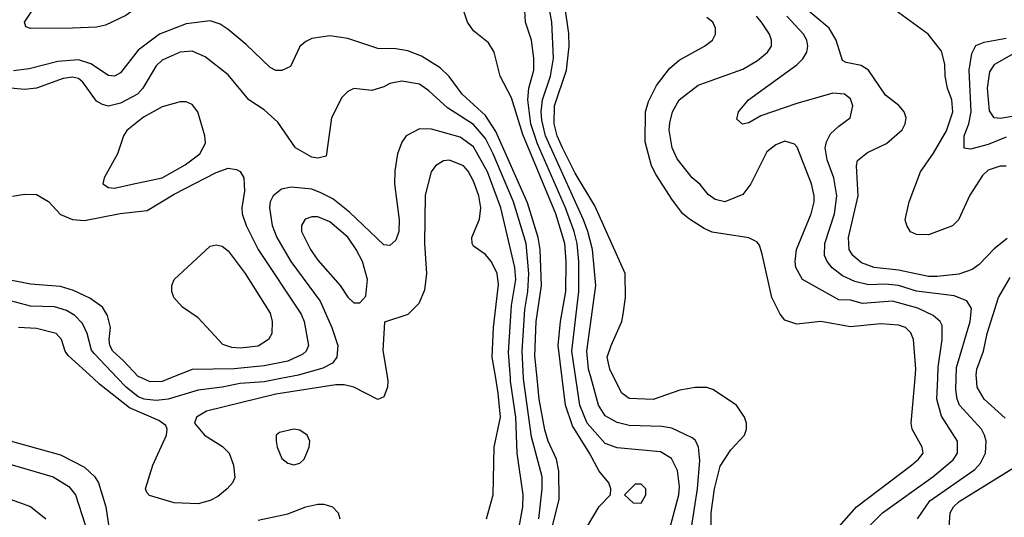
# Model space of a CAD drawing. Header units: inches. Extents: x 1793402 to 1900366, y 320852 to 470679.
# Tile 246 of 256: x 1832014 to 1835303, y 409535 to 411198. Entities that reach past the tile are written whole.
import ezdxf

# ---------------------------------------------------------------- set-up
doc = ezdxf.new("R2010")
doc.units = ezdxf.units.IN
doc.header["$MEASUREMENT"] = 0
doc.layers.add('B8430', color=7, linetype='Continuous')
doc.layers.add('B8431', color=7, linetype='Continuous')

msp = doc.modelspace()

# ---------------------------------------------------------------- linework, layer by layer
at = {"layer": 'B8430', "color": 4}
for points, elevation in [([(1831129.5, 410000), (1831134, 409930), (1831147.8, 409850), (1831170, 409784.9), (1831190, 409754.6), (1831210, 409751.6), (1831285.2, 409770), (1831426.6, 409830), (1831449.7, 409850.3), (1831481.6, 409910), (1831510, 409947.3), (1831550, 409982.8), (1831570, 409984), (1831604.7, 409970), (1831754, 409890), (1831801.4, 409881.4), (1831830, 409870.8), (1831990, 409788.4), (1832150, 409744.4), (1832230, 409703), (1832264.9, 409670), (1832277.1, 409650), (1832302, 409570), (1832310.4, 409510.4)], 356), ([(1833242.4, 410000), (1833244, 409990), (1833242.8, 409970), (1833230, 409938), (1833210, 409929.2), (1833129.7, 409969.7), (1833097.7, 409977.7), (1833070, 409978), (1832870, 409947.1), (1832638, 409890), (1832604.7, 409870), (1832598, 409850), (1832630.8, 409810), (1832691.8, 409771.8), (1832713, 409750), (1832728.4, 409710), (1832732.1, 409667.9), (1832724.9, 409650), (1832707.3, 409630), (1832675.3, 409604.7), (1832650, 409591.8), (1832610, 409580.5), (1832530, 409583.5), (1832447.8, 409607.8), (1832438, 409618), (1832434.5, 409630), (1832458.3, 409710), (1832503.7, 409810), (1832506, 409830), (1832502, 409842), (1832478.9, 409858.9), (1832380.9, 409900.9), (1832280.6, 409980.6), (1832259.3, 410000)], 356), ([(1832891.6, 410000), (1832830, 409988.4), (1832750, 409982.6), (1832690.2, 409969.8), (1832610, 409959.7), (1832510, 409929.7), (1832470, 409925.4), (1832430, 409929.7), (1832410, 409938.3), (1832369.8, 409969.8), (1832341, 410000)], 352), ([(1832516, 410000), (1832490, 409989.6), (1832450, 409988), (1832422.7, 410000)], 348), ([(1833573.2, 409530), (1833596, 409610), (1833598.4, 409770), (1833620.5, 409870), (1833612.6, 409950), (1833604.3, 410000)], 356), ([(1833679.7, 409490), (1833695.1, 409570), (1833695.6, 409610), (1833675.8, 409750), (1833671.9, 409870), (1833654, 409990), (1833653.2, 410000)], 352), ([(1833748.3, 409530), (1833759.2, 409630), (1833759.1, 409670), (1833723.8, 409803.8), (1833698, 409990), (1833697.4, 410000)], 348), ([(1833794.5, 409510), (1833816.3, 409596.3), (1833815.4, 409690), (1833806.9, 409730), (1833779.1, 409790), (1833767.9, 409827.9), (1833749.8, 409930), (1833742.5, 410000)], 344), ([(1833889.8, 409470.2), (1833950, 409571.3), (1833988, 409610), (1833988.7, 409630), (1833982, 409650), (1833950, 409689), (1833918, 409750), (1833860.7, 409840.7), (1833837.2, 409910), (1833826.4, 410000)], 336), ([(1834189.6, 409510), (1834216.3, 409610), (1834217.7, 409637.7), (1834211.3, 409691.3), (1834191.3, 409731.3), (1834154.3, 409754.3), (1834010, 409767.3), (1833970, 409782), (1833910, 409849.6), (1833885.4, 409910), (1833871.7, 410000)], 332), ([(1834258.8, 409501.2), (1834278.3, 409630), (1834285.6, 409725.6), (1834282, 409770), (1834271.5, 409791.5), (1834260.7, 409800.7), (1834193.1, 409833.1), (1834159.1, 409839.1), (1834050, 409841.6), (1834010, 409851.8), (1833970, 409874.5), (1833948, 409910), (1833922.7, 410000)], 328), ([(1834325.6, 409465.6), (1834323.5, 409550), (1834335.4, 409630), (1834354.3, 409705.7), (1834390, 409761), (1834435.3, 409810), (1834442, 409830), (1834442, 409850), (1834435.3, 409870), (1834408.7, 409910), (1834330, 409962), (1834310, 409968.7), (1834270, 409968.7), (1834219.6, 409960.4), (1834130, 409929.4), (1834050, 409932.7), (1834026, 409950), (1834000.4, 410000)], 324), ([(1834744.2, 409495.8), (1834809.8, 409570.2), (1834993.2, 409710), (1835017.2, 409730), (1835032.3, 409750), (1835029.2, 409770), (1834996, 409830), (1834992.7, 409850), (1835005.1, 410000)], 316), ([(1835390, 408616), (1835270, 408639.1), (1835210, 408657.7), (1835154, 408690), (1835083.6, 408750), (1835030, 408829.2), (1834900.5, 409070), (1834897.6, 409110), (1834912.3, 409190), (1834909.3, 409210), (1834852.3, 409330), (1834840.9, 409370), (1834839.3, 409470), (1834856, 409510), (1834896, 409550), (1835064.5, 409670), (1835132.3, 409727.7), (1835146.6, 409750), (1835146.6, 409790), (1835093.7, 409873.7), (1835078, 409930), (1835081, 410000)], 312), ([(1835013.2, 409530), (1835055.1, 409590), (1835204.6, 409695.4), (1835223.8, 409716.2), (1835240.7, 409750), (1835242.9, 409790), (1835237.6, 409810), (1835227, 409830), (1835154, 409910), (1835145.6, 409930), (1835141.1, 409961.1), (1835142.5, 410000)], 308), ([(1835306.6, 409866.6), (1835236, 409930), (1835212.3, 409970), (1835210.3, 410000)], 304), ([(1831970, 409715.8), (1832126, 409670), (1832178.3, 409638.3), (1832200.5, 409610), (1832232.4, 409510)], 352), ([(1835330, 409329.5), (1835210, 409340.9), (1835151.6, 409371.6), (1835128.1, 409408.1), (1835115.3, 409455.3), (1835122, 409550), (1835134, 409570), (1835152.3, 409587.7), (1835348.7, 409710)], 304), ([(1831970, 409600.7), (1832050, 409571), (1832101, 409530)], 348), ([(1832810, 409525.3), (1832910, 409546.7), (1832969.8, 409570.2), (1833010, 409578.7), (1833030, 409579.5), (1833058.8, 409570), (1833078, 409550), (1833083, 409530)], 356)]:
    msp.add_lwpolyline(points, dxfattribs=dict(at, elevation=elevation))
for points, elevation in [([(1832930, 409829.4), (1832881.6, 409818.4), (1832871, 409810), (1832870.7, 409790), (1832874, 409770), (1832890, 409731.3), (1832910, 409716), (1832930, 409711), (1832950, 409716), (1832964, 409730), (1832981.2, 409770), (1832982.7, 409790), (1832974, 409810), (1832950, 409826)], 364), ([(1834090, 409646), (1834070, 409646), (1834034, 409610), (1834063.6, 409583.6), (1834090, 409582), (1834106, 409610), (1834106, 409630)], 336)]:
    msp.add_lwpolyline(points, close=True, dxfattribs=dict(at, elevation=elevation))
at = {"layer": 'B8431', "color": 4}
for points, elevation in [([(1832468, 411432), (1832492.7, 411432.7), (1832483.6, 411416.4), (1832484.7, 411384.7), (1832476.3, 411330), (1832454.7, 411285.3), (1832420.5, 411250), (1832367.9, 411212.1), (1832299.9, 411180.1), (1832270, 411173), (1832190, 411169.7), (1832049.4, 411169.4), (1832034.6, 411174.6), (1832029.3, 411190), (1832070, 411250.6), (1832196.9, 411403.1), (1832218, 411422), (1832258.4, 411441.6), (1832330, 411452.4), (1832410, 411444.9)], 336), ([(1832570, 410924), (1832550, 410924), (1832490, 410906.6), (1832427.5, 410872.5), (1832371.9, 410828.1), (1832360.5, 410810), (1832340.7, 410750), (1832296, 410670), (1832292, 410650), (1832310, 410638), (1832330, 410634.8), (1832390, 410648.2), (1832490, 410670.4), (1832566.7, 410713.3), (1832616, 410750), (1832634.2, 410785.8), (1832632.3, 410810), (1832609, 410890), (1832590, 410915.3)], 352), ([(1833010, 410539.5), (1832990, 410539.3), (1832968, 410532), (1832954.8, 410510), (1832954.8, 410490), (1832984.9, 410430), (1833010, 410394.8), (1833084, 410310), (1833110, 410271.3), (1833130, 410252), (1833150, 410252), (1833170, 410274), (1833176, 410330), (1833159.5, 410390), (1833138.4, 410430), (1833110, 410472), (1833050, 410522.9)], 356), ([(1832750, 410100.7), (1832722.9, 410102.9), (1832692.9, 410112.9), (1832610, 410202), (1832558, 410238), (1832528.7, 410270), (1832522, 410290), (1832522, 410310), (1832529.4, 410330.6), (1832650, 410441), (1832670, 410446), (1832690, 410441), (1832710, 410426), (1832767.3, 410350), (1832850, 410218), (1832857.3, 410190), (1832856, 410150), (1832844.7, 410130), (1832810, 410107)], 344)]:
    msp.add_lwpolyline(points, close=True, dxfattribs=dict(at, elevation=elevation))
for points, elevation in [([(1833826.4, 410000), (1833813.3, 410110), (1833820.9, 410190), (1833838.2, 410290), (1833839.3, 410390), (1833834.8, 410450), (1833804.8, 410550), (1833694.2, 410814.2), (1833657.4, 410937.4), (1833619.5, 411010), (1833599.5, 411090), (1833580.5, 411120.5), (1833530, 411160.9), (1833509.7, 411189.7), (1833456.3, 411350)], 336), ([(1833922.7, 410000), (1833914.3, 410030), (1833908.3, 410090), (1833938.9, 410310), (1833927.1, 410430), (1833912.4, 410490), (1833897.3, 410530), (1833770.8, 410810), (1833757.8, 410862.2), (1833755.8, 410890), (1833760.4, 410930), (1833787.1, 411010), (1833797.7, 411070), (1833791.1, 411190), (1833777.4, 411270)], 328), ([(1833871.7, 410000), (1833858, 410090), (1833882.3, 410290), (1833882, 410390), (1833876.1, 410450), (1833866.4, 410490), (1833836.8, 410570), (1833744, 410784), (1833721.2, 410850), (1833711, 410930), (1833714.3, 410970), (1833731.3, 411030), (1833731.6, 411070), (1833723.7, 411130), (1833704, 411190), (1833701.2, 411230)], 332), ([(1834000.4, 410000), (1833985.1, 410030), (1833977, 410070), (1833989.4, 410110), (1834025.2, 410190), (1834030, 410214), (1834038, 410270), (1834037.2, 410350), (1833935.8, 410575.8), (1833870, 410685.1), (1833826.8, 410770), (1833809.8, 410810), (1833799.8, 410850), (1833800.4, 410910), (1833841, 411030), (1833849.8, 411110), (1833848.2, 411151.8), (1833834.9, 411245.1)], 324), ([(1835313.2, 410466.8), (1835270, 410432.3), (1835219.9, 410380.1), (1835196.5, 410363.5), (1835151.8, 410348.2), (1835079.6, 410340.4), (1835050, 410340.4), (1834950, 410361.7), (1834868.7, 410370), (1834825.9, 410385.9), (1834797, 410410), (1834785.1, 410430), (1834782.4, 410470), (1834815.1, 410610), (1834809.4, 410710), (1834812.7, 410727.3), (1834845.8, 410754.2), (1834910, 410784.9), (1834962.7, 410830), (1834972.3, 410850), (1834975.1, 410870), (1834969.3, 410890), (1834951.5, 410911.5), (1834906.5, 410946.5), (1834849.6, 411029.6), (1834824.8, 411044.8), (1834775.5, 411055.5), (1834762.5, 411062.5), (1834742, 411130), (1834718, 411170), (1834622.9, 411250)], 304), ([(1835310, 410709), (1835290, 410709.2), (1835250, 410696), (1835230, 410677.2), (1835188.5, 410611.5), (1835150.7, 410530), (1835130, 410509.3), (1835050, 410479.3), (1835010, 410480.9), (1834990, 410489.4), (1834977.2, 410510), (1834972.7, 410530), (1834985.1, 410590), (1835023.6, 410690), (1835067.3, 410752.7), (1835110, 410827.3), (1835131.3, 410890), (1835127.8, 410930), (1835113.3, 410970), (1835105.6, 411010), (1835104.5, 411050), (1835093.6, 411093.6), (1835049, 411150), (1834939.3, 411230)], 296), ([(1833742.5, 410000), (1833734.7, 410074.7), (1833739.3, 410190), (1833756.8, 410310), (1833753.1, 410430), (1833746.2, 410470), (1833710, 410586.6), (1833604.6, 410824.6), (1833570, 410878.7), (1833491.8, 410950), (1833448.2, 411008.2), (1833418, 411038), (1833356.6, 411076.6), (1833310, 411094), (1833270, 411100.7), (1833210, 411102), (1833110, 411135.6), (1833050, 411144.5), (1832990, 411135.1), (1832970, 411125.2), (1832950, 411108.7), (1832918, 411042), (1832890, 411028.7), (1832870, 411029), (1832850, 411039), (1832770, 411116), (1832710, 411166), (1832683.3, 411183.3), (1832650, 411195.1), (1832570, 411184.2), (1832480.7, 411150), (1832410, 411096.2), (1832350, 411021.2), (1832330, 411009.4), (1832310, 411012.3), (1832250.9, 411050.9), (1832210, 411064), (1832141.1, 411058.9), (1832045.7, 411034.3), (1831992.7, 411027.3)], 344), ([(1835005.1, 410000), (1835007.6, 410030), (1834999.5, 410130), (1834991.4, 410151.4), (1834973.2, 410170), (1834950, 410177), (1834890, 410182), (1834790, 410171.8), (1834690, 410189.3), (1834610, 410181.2), (1834570, 410194), (1834554.2, 410214.2), (1834526.6, 410270), (1834494.8, 410414.8), (1834485.2, 410445.2), (1834476.5, 410456.5), (1834450, 410469), (1834327.7, 410487.7), (1834300.1, 410500.1), (1834251.5, 410531.5), (1834229.7, 410549.7), (1834195.3, 410595.3), (1834140.1, 410680.1), (1834125.1, 410710), (1834103.7, 410790), (1834104.5, 410890), (1834114.9, 410925.1), (1834141.7, 410978.3), (1834185.3, 411034.7), (1834217.2, 411062.8), (1834302, 411110), (1834328.7, 411130), (1834339, 411150), (1834339, 411170), (1834329, 411190), (1834310, 411205.2)], 316), ([(1835081, 410000), (1835082.6, 410037.4), (1835096.2, 410130), (1835095.9, 410175.9), (1835089.2, 410190), (1835065.2, 410210), (1835014.8, 410234.8), (1834930, 410257.4), (1834830, 410249.6), (1834790, 410260.9), (1834750, 410261.6), (1834629, 410330), (1834607, 410370), (1834604.5, 410390), (1834609.5, 410430), (1834658.4, 410550), (1834667.6, 410590), (1834667.6, 410610), (1834659.6, 410650), (1834611.8, 410771.8), (1834602, 410782), (1834570, 410792.7), (1834539.9, 410780.1), (1834510, 410757.2), (1834456.3, 410650), (1834430, 410614), (1834370, 410589.3), (1834337.5, 410597.5), (1834314.2, 410614.2), (1834287.7, 410647.7), (1834260.9, 410670), (1834210, 410733.2), (1834193.6, 410770), (1834184.2, 410830), (1834186.3, 410853.7), (1834194.5, 410890), (1834217.2, 410930), (1834280.1, 410979.9), (1834430, 411033.4), (1834478.3, 411061.7), (1834512.7, 411090), (1834525.2, 411110), (1834526, 411130), (1834519.3, 411150), (1834492.3, 411190), (1834475.1, 411210)], 312), ([(1835142.5, 410000), (1835143.7, 410036.3), (1835189.5, 410189.5), (1835193.6, 410233.6), (1835178.3, 410258.3), (1835135.8, 410275.8), (1835010, 410291.1), (1834949.8, 410309.8), (1834905.1, 410314.9), (1834850, 410312.6), (1834803.6, 410323.6), (1834762.5, 410342.5), (1834728.5, 410368.5), (1834711.8, 410390), (1834702.9, 410410), (1834703.6, 410450), (1834736.3, 410550), (1834744.2, 410610), (1834733.3, 410670), (1834711.8, 410730), (1834705.1, 410770), (1834709.6, 410790.4), (1834723, 410817), (1834750, 410842.8), (1834788.7, 410870), (1834797.2, 410910), (1834790, 410934), (1834769.3, 410949.3), (1834730, 410952.3), (1834610, 410918), (1834490, 410877.2), (1834450, 410854), (1834428.9, 410848.9), (1834410, 410866), (1834415.3, 410890), (1834448.7, 410930), (1834610, 411047.7), (1834630, 411067.3), (1834643.7, 411090), (1834646.6, 411110), (1834643.7, 411130), (1834632.3, 411150), (1834577, 411210)], 308), ([(1835310, 410806), (1835250, 410781.3), (1835190, 410766), (1835169.3, 410769.3), (1835169.6, 410810), (1835185.1, 410850), (1835192.4, 410890), (1835186, 411030), (1835194.9, 411085.1), (1835208.1, 411111.9), (1835236.6, 411123.4), (1835310, 411137)], 292), ([(1833697.4, 410000), (1833692, 410090), (1833700.9, 410230), (1833711.9, 410290), (1833715.1, 410350), (1833706, 410450), (1833663.9, 410590), (1833595.6, 410750), (1833570, 410801.6), (1833530, 410847.8), (1833443.3, 410903.3), (1833381, 410961), (1833350, 410982.7), (1833290, 410993.2), (1833250, 410985.2), (1833230, 410974), (1833190, 410962), (1833130, 410968), (1833110, 410958), (1833090, 410938), (1833056, 410870), (1833038, 410742), (1833010, 410735.3), (1832990, 410739), (1832935.3, 410770), (1832875.9, 410855.9), (1832830, 410897.2), (1832779, 410930), (1832710, 411014), (1832633.8, 411073.8), (1832590, 411092.7), (1832550, 411089.3), (1832490, 411062.7), (1832470, 411044), (1832424.9, 410970), (1832407.3, 410950), (1832350, 410919.6), (1832310, 410909.6), (1832290, 410914.5), (1832270, 410926.6), (1832224.5, 410990), (1832210, 411001.6), (1832190, 411006), (1832158.6, 411001.5), (1832070.3, 410969.7), (1832030, 410965.1), (1831946.9, 410973.1)], 348), ([(1835350, 410878), (1835290, 410867.6), (1835269.2, 410870), (1835253.8, 410893.8), (1835246.9, 410970), (1835255.4, 411024.6), (1835272.3, 411050), (1835385.7, 411114.3)], 288), ([(1833653.2, 410000), (1833646.3, 410086.3), (1833656.8, 410243.2), (1833670.9, 410330), (1833668.5, 410370), (1833621.1, 410570), (1833576.8, 410690), (1833530, 410773.6), (1833485.6, 410805.6), (1833390, 410832.7), (1833350, 410834), (1833304.7, 410810), (1833290.8, 410789.2), (1833276, 410750), (1833267.3, 410692.7), (1833265.5, 410650), (1833281.6, 410530), (1833280.5, 410490), (1833270, 410462), (1833250, 410444), (1833230, 410446), (1833115.3, 410555.3), (1833059.5, 410599.5), (1833020.1, 410620.1), (1832990, 410631.6), (1832921.1, 410638.9), (1832888.1, 410631.9), (1832860.7, 410610), (1832850.7, 410590), (1832848, 410570), (1832857.1, 410510), (1832872.4, 410470), (1832919.3, 410390), (1833017.2, 410257.2), (1833057.1, 410170), (1833076.3, 410110), (1833073.4, 410070), (1833058.8, 410050), (1833026.4, 410033.6), (1832944.7, 410010), (1832891.6, 410000)], 352), ([(1833604.3, 410000), (1833592.8, 410070), (1833596.9, 410170), (1833612.9, 410312.9), (1833609.4, 410350), (1833590, 410389), (1833570, 410414), (1833530, 410442), (1833525.2, 410450), (1833524, 410470), (1833550, 410532), (1833554, 410570), (1833547.6, 410610), (1833530, 410659), (1833512.4, 410692.4), (1833496, 410710), (1833450, 410729.4), (1833430, 410726.6), (1833402.8, 410710), (1833388, 410690), (1833368, 410612), (1833366, 410450), (1833373, 410350), (1833365.8, 410294.2), (1833347.3, 410250), (1833310, 410213.2), (1833232.7, 410187.3), (1833227.1, 410092.9), (1833242.4, 410000)], 356), ([(1831990, 410608.2), (1832030, 410615.5), (1832070, 410614), (1832110, 410590.8), (1832150, 410547.3), (1832190, 410530.6), (1832230, 410527.7), (1832349.7, 410550.3), (1832439.5, 410560.5), (1832530, 410614.9), (1832670, 410688), (1832710, 410702), (1832738, 410698), (1832750.5, 410690.5), (1832762, 410670), (1832765.2, 410625.2), (1832755.5, 410570), (1832757.1, 410550), (1832770.4, 410510), (1832810.4, 410430), (1832954.4, 410214.4), (1832964.4, 410190), (1832979.1, 410110), (1832970.7, 410090), (1832959.2, 410080.8), (1832910, 410057.4), (1832830, 410041.1), (1832730, 410031.1), (1832590.4, 410029.6), (1832516, 410000)], 348), ([(1832422.7, 410000), (1832410, 410005.6), (1832359.8, 410059.8), (1832324.5, 410090), (1832315.1, 410110), (1832312.3, 410130), (1832317, 410170), (1832306.6, 410210), (1832290, 410237.2), (1832247.9, 410267.9), (1832193.8, 410293.8), (1832150, 410307), (1832050, 410314), (1831953.9, 410333.9)], 348), ([(1835210.3, 410000), (1835209.6, 410010), (1835212, 410030), (1835233.6, 410090), (1835246.3, 410150), (1835283.6, 410270), (1835323.5, 410336.5)], 304), ([(1832341, 410000), (1832262.3, 410082.3), (1832254.1, 410094.1), (1832238.7, 410150), (1832223.3, 410183.3), (1832198, 410210), (1832170, 410226), (1832130, 410238.9), (1832050, 410240.5), (1831950, 410267.3)], 352), ([(1832259.3, 410000), (1832175.9, 410075.9), (1832165.2, 410090), (1832153.2, 410130), (1832135.3, 410150), (1832070, 410166.6), (1832010, 410169.2)], 356)]:
    msp.add_lwpolyline(points, dxfattribs=dict(at, elevation=elevation))

doc.saveas('drawing.dxf')
